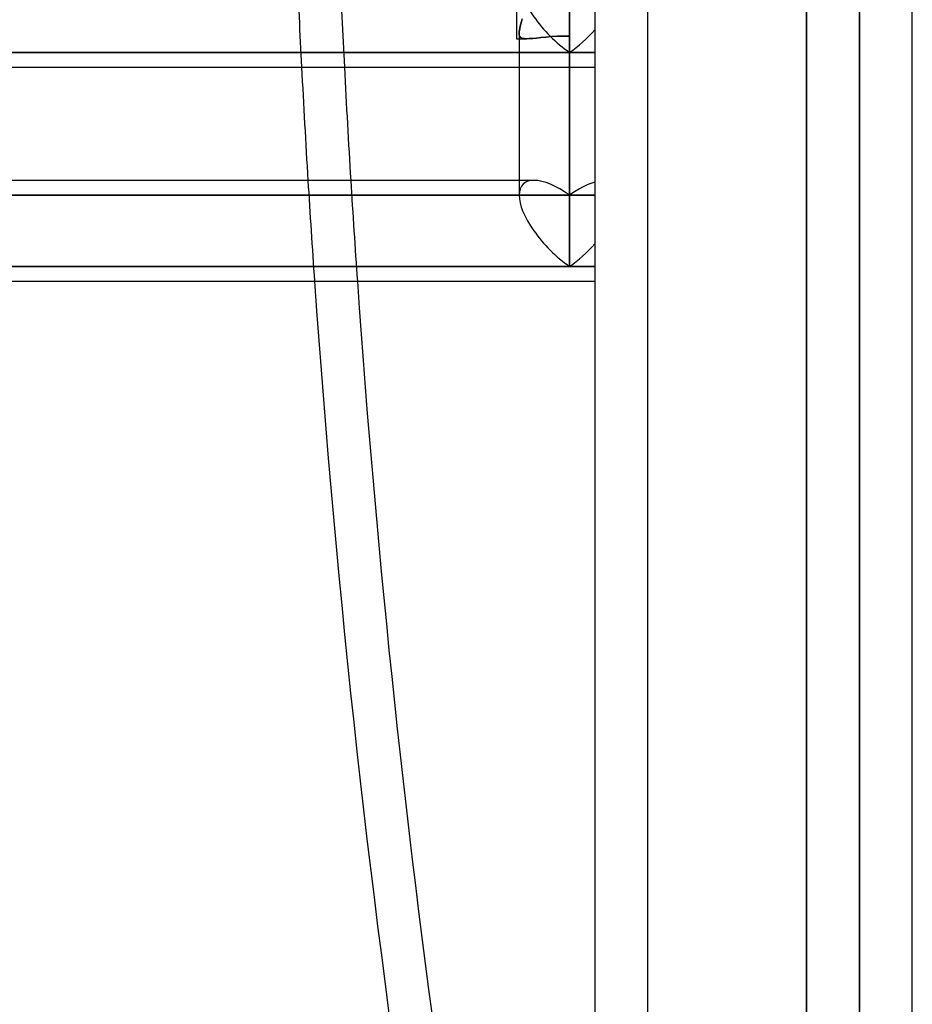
# Model space of a CAD drawing. Header units: millimetres. Extents: x -130 to 54, y -185 to 185.
# Tile 76 of 78: x -11 to 6, y 82 to 101. Entities that reach past the tile are written whole.
import ezdxf

# ---------------------------------------------------------------- set-up
doc = ezdxf.new("R2010")
doc.units = ezdxf.units.MM
doc.layers.add('MAIN-1', color=7, linetype='Continuous')
doc.layers.add('MAIN-2', color=7, linetype='Continuous')

msp = doc.modelspace()

# ---------------------------------------------------------------- linework, layer by layer
at = {"layer": 'MAIN-1'}
for p, q in [((0, 165), (0, -165)), ((6, -165), (6, 165)), ((-1.476, 101.365), (-1.476, 100.388)), ((-0.476, 101.028), (-0.476, 96.089)), ((-1.372, 100.767), (-1.384, 100.716)), ((-1.416, 100.584), (-1.423, 100.548)), ((-1.407, 100.624), (-1.416, 100.584)), ((-1.396, 100.668), (-1.407, 100.624)), ((-1.384, 100.716), (-1.396, 100.668)), ((-1.427, 100.516), (-1.429, 100.487)), ((-1.429, 100.487), (-1.429, 97.436)), ((-1.423, 100.548), (-1.427, 100.516)), ((-1.476, 100.388), (-1.429, 100.388)), ((-11.213, 100.13), (-1.429, 100.13)), ((-11.212, 99.851), (-1.429, 99.851)), ((-37.447, 97.715), (-1.429, 97.715)), ((-11.215, 96.089), (-0.476, 96.089)), ((-0.476, 96.089), (0, 96.089)), ((-11.212, 95.81), (0, 95.81))]:
    msp.add_line(p, q, dxfattribs=at)
for centre, major_axis, ratio, start_param, end_param in [((71.799, 111.392), (0, -132.08), 0.587785, -1.483301, -1.467054), ((72.608, 111.392), (0, 132.08), 0.587785, 1.658291, 1.674539), ((-0.476, 96.762), (0.88, -0.88), 0.414214, -2.748894, -1.178097), ((-0.476, 96.762), (-0.88, -0.88), 0.414214, 1.178097, 1.701696), ((71.799, 111.392), (0, -132.08), 0.587785, -1.452541, -1.180595), ((72.608, 111.392), (0, 132.08), 0.587785, 1.689051, 1.932619)]:
    msp.add_ellipse(centre, major_axis=major_axis, ratio=ratio, start_param=start_param, end_param=end_param, dxfattribs=at)
at = {"layer": 'MAIN-2'}
for p, q in [((1, 164), (1, -164)), ((5, 128), (5, 0)), ((5, 0), (5, 128)), ((4, 127), (4, 0)), ((4, 0), (4, 127)), ((-0.476, 100.13), (-0.476, 103.134)), ((-0.476, 102.823), (-0.476, 100.13)), ((-0.476, 100.44), (-0.476, 102.375)), ((-0.476, 96.089), (-0.476, 101.028)), ((-1.384, 100.716), (-1.372, 100.767)), ((-1.423, 100.548), (-1.416, 100.584)), ((-1.416, 100.584), (-1.407, 100.624)), ((-1.407, 100.624), (-1.396, 100.668)), ((-1.396, 100.668), (-1.384, 100.716)), ((-1.429, 100.487), (-1.427, 100.516)), ((-1.429, 100.487), (-1.427, 100.461)), ((-1.427, 100.461), (-1.429, 100.487)), ((-1.429, 100.487), (-1.429, 97.436)), ((-1.427, 100.516), (-1.423, 100.548)), ((-1.427, 100.461), (-1.421, 100.44)), ((-1.421, 100.44), (-1.427, 100.461)), ((-1.421, 100.44), (-1.409, 100.421)), ((-1.409, 100.421), (-1.421, 100.44)), ((-1.409, 100.421), (-1.39, 100.406)), ((-1.39, 100.406), (-1.409, 100.421)), ((-1.39, 100.406), (-1.364, 100.396)), ((-1.364, 100.396), (-1.39, 100.406)), ((-1.364, 100.396), (-1.33, 100.39)), ((-1.33, 100.39), (-1.364, 100.396)), ((-1.237, 100.39), (-1.172, 100.395)), ((-1.172, 100.395), (-1.237, 100.39)), ((-1.172, 100.395), (-1.097, 100.402)), ((-1.097, 100.402), (-1.172, 100.395)), ((-1.097, 100.402), (-1.016, 100.41)), ((-1.016, 100.41), (-1.097, 100.402)), ((-1.016, 100.41), (-0.922, 100.419)), ((-0.922, 100.419), (-1.016, 100.41)), ((-0.922, 100.419), (-0.818, 100.428)), ((-0.818, 100.428), (-0.922, 100.419)), ((-0.818, 100.428), (-0.706, 100.434)), ((-0.706, 100.434), (-0.818, 100.428)), ((-0.706, 100.434), (-0.591, 100.439)), ((-0.591, 100.439), (-0.706, 100.434)), ((-0.591, 100.439), (-0.476, 100.44)), ((-0.476, 100.44), (-0.591, 100.439)), ((-0.476, 97.436), (-0.476, 100.44)), ((-0.476, 100.44), (-0.476, 97.436)), ((-1.476, 100.388), (-1.287, 100.388)), ((-1.429, 100.388), (-1.287, 100.388)), ((-1.33, 100.39), (-1.288, 100.388)), ((-1.288, 100.388), (-1.33, 100.39)), ((-1.288, 100.388), (-1.237, 100.39)), ((-1.237, 100.39), (-1.288, 100.388)), ((-0.476, 100.13), (-11.213, 100.13)), ((-1.429, 100.13), (-0.476, 100.13)), ((0, 100.13), (-0.476, 100.13)), ((-0.476, 100.13), (0, 100.13)), ((-1.429, 99.851), (0, 99.851)), ((-1.429, 97.715), (-1.149, 97.715)), ((-0.476, 97.436), (-11.213, 97.436)), ((-11.213, 97.436), (-0.476, 97.436)), ((0, 97.436), (-0.476, 97.436)), ((-0.476, 97.436), (0, 97.436)), ((-0.476, 96.089), (-11.215, 96.089)), ((0, 96.089), (-0.476, 96.089))]:
    msp.add_line(p, q, dxfattribs=at)
for centre, major_axis, ratio, start_param, end_param in [((71.799, 111.392), (0, -132.08), 0.587785, -1.497771, -1.483301), ((72.608, 111.392), (0, 132.08), 0.587785, 1.643822, 1.658291), ((-0.476, 100.803), (0.88, -0.88), 0.414214, -2.748894, -1.178097), ((-0.476, 100.803), (0.88, -0.88), 0.414214, -2.748894, -1.178097), ((-0.476, 100.803), (-0.88, -0.88), 0.414214, 1.178097, 1.701696), ((-0.476, 100.803), (-0.88, -0.88), 0.414214, 1.178097, 1.701696), ((71.799, 111.392), (0, -132.08), 0.587785, -1.467054, -1.452541), ((72.608, 111.392), (0, 132.08), 0.587785, 1.674539, 1.689051), ((-0.476, 96.762), (0.88, -0.88), 0.414214, 2.737442, 3.534292), ((-0.476, 96.762), (0.88, -0.88), 0.414214, 2.737442, 3.534292), ((-0.476, 96.762), (0.88, -0.88), 0.414214, 1.963495, 2.737442), ((-0.476, 96.762), (0.88, -0.88), 0.414214, 1.963495, 2.737442), ((-0.476, 96.762), (-0.88, -0.88), 0.414214, -2.487094, -1.963495), ((-0.476, 96.762), (-0.88, -0.88), 0.414214, -2.487094, -1.963495), ((-0.476, 96.762), (0.88, -0.88), 0.414214, -2.748894, -1.178097), ((-0.476, 96.762), (-0.88, -0.88), 0.414214, 1.178097, 1.701696)]:
    msp.add_ellipse(centre, major_axis=major_axis, ratio=ratio, start_param=start_param, end_param=end_param, dxfattribs=at)

doc.saveas('drawing.dxf')
